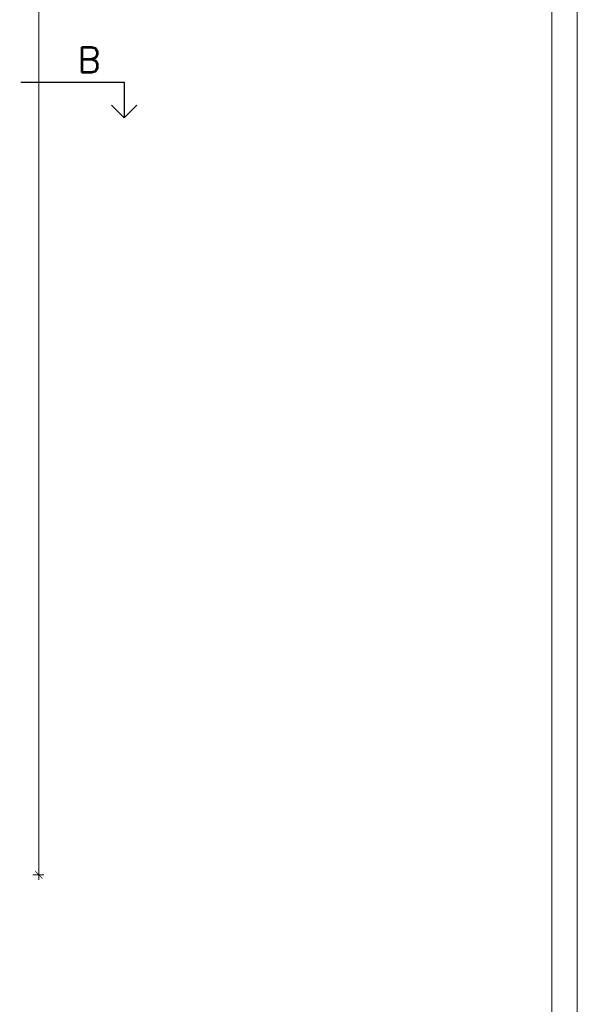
# Model space of a CAD drawing. Header units: millimetres. Extents: x -5207 to 173417, y -28809 to -6400.
# Tile 139 of 256: x 15466 to 16556, y -13641 to -11717. Entities that reach past the tile are written whole.
import ezdxf

# ---------------------------------------------------------------- set-up
doc = ezdxf.new("R2010")
doc.units = ezdxf.units.MM
doc.linetypes.add('HIDDEN', pattern=[9.525, 6.35, -3.175])
for name, color, linetype, lineweight in [('m_tabela', 7, 'Continuous', 15), ('m_wymiary', 1, 'Continuous', 9), ('mr_przekroje', 6, 'Continuous', 25)]:
    doc.layers.add(name, color=color, linetype=linetype, lineweight=lineweight)
doc.styles.get("Standard").update_dxf_attribs({"font": 'txt.shx'})
doc.styles.add('WYM', font='simplex.shx', dxfattribs={"width": 0.5})
doc.dimstyles.new('ZOL_3DPROJEKT100', dxfattribs={"dimscale": 2, "dimtxt": 10, "dimasz": 5, "dimexe": 0, "dimexo": 0, "dimgap": 3, "dimtad": 1, "dimdec": 1, "dimrnd": 0.5, "dimdsep": 46, "dimtxsty": 'WYM', "dimblk1": 'YARA', "dimblk2": 'YARA', "dimsah": 1, "dimcen": 1.2, "dimdle": 6, "dimclrd": 1, "dimclre": 250, "dimclrt": 7, "dimadec": 1, "dimazin": 0, "dimtfac": 1, "dimtdec": 1, "dimtix": 1, "dimtmove": 2, "dimatfit": 3, "dimldrblk": 'WW', "dimfxl": 1, "dimfxlon": 1, "dimtolj": 1, "dimtzin": 0, "dimlwd": -1, "dimlwe": 0, "dimarcsym": 0})

# ---------------------------------------------------------------- blocks, each defined once
blk = doc.blocks.new('DIMTICK')
for p, q in [((-1, 0), (1, 0)), ((0, 1), (0, -1))]:
    blk.add_line(p, q)
at = {"const_width": 0.141}
blk.add_lwpolyline([(0.71, 0.71), (-0.71, -0.71)], dxfattribs=at)
blk = doc.blocks.new('YARA')
at = {"layer": 'm_wymiary'}
blk.add_blockref('DIMTICK', (0, 0), dxfattribs=at)
blk = doc.blocks.new('*D4425')
at = {"layer": 'Defpoints', "color": 0, "ltscale": 2, "transparency": 16777216}
for p in [(14020.4, -9859.3), (15503.3, -9859.3), (14666.9, -13388.3)]:
    blk.add_point(p, dxfattribs=at)
at = {"layer": 'm_wymiary', "color": 250, "linetype": 'HIDDEN', "lineweight": 0, "ltscale": 2, "transparency": 16777216}
for p, q in [((15491.3, -9859.3), (15503.3, -9859.3)), ((15491.3, -13388.3), (15503.3, -13388.3))]:
    blk.add_line(p, q, dxfattribs=at)
at = {"layer": 'm_wymiary', "color": 1, "ltscale": 2, "transparency": 16777216}
blk.add_line((15503.3, -13378.3), (15503.3, -9869.3), dxfattribs=at)
at = {"layer": 'm_wymiary', "color": 1, "ltscale": 2, "transparency": 16777216, "xscale": 10, "yscale": 10, "zscale": 10}
for p, rotation in [((15503.3, -9859.3), 90), ((15503.3, -13388.3), 270)]:
    blk.add_blockref('YARA', p, dxfattribs=dict(at, rotation=rotation))
at = {"layer": 'm_wymiary', "color": 7, "ltscale": 2, "transparency": 16777216, "insert": (15486.3, -11623.8), "char_height": 22, "attachment_point": 5, "rotation": 90, "style": 'WYM'}
blk.add_mtext('\\A1;3529', dxfattribs=at)
blk = doc.blocks.new('WW')
at = {"ltscale": 2}
for p, q in [((3, 3), (-3, -3)), ((0, -3), (0, 3)), ((-6.31, 0), (6.1, 0))]:
    blk.add_line(p, q, dxfattribs=at)

msp = doc.modelspace()

# ---------------------------------------------------------------- linework, layer by layer
at = {"layer": 'm_tabela'}
for p, q in [((16555.673, -14634.2257), (16555.673, -8694.2257)), ((16505.673, -14584.2257), (16505.673, -8744.2257))]:
    msp.add_line(p, q, dxfattribs=at)
at = {"layer": 'mr_przekroje'}
for points in [[(15468.3245, -11839.2305), (15670.0295, -11839.2305), (15670.0295, -11909.2305)], [(15670.0295, -11909.2305), (15645.2808, -11884.4818)], [(15670.0295, -11909.2305), (15694.7782, -11884.4818)]]:
    msp.add_lwpolyline(points, dxfattribs=at)

# ---------------------------------------------------------------- texts
at = {"layer": 'mr_przekroje', "insert": (15623.8516, -11770.6768), "char_height": 50, "attachment_point": 3}
msp.add_mtext_dynamic_manual_height_columns('B', width=67.047612, gutter_width=12.5, heights=[0], dxfattribs=at)

# ---------------------------------------------------------------- dimensions: what is measured, and where the dimension line sits
at = {"layer": 'm_wymiary', "ltscale": 2}
dim = msp.add_linear_dim(base=(15503.297, -9859.2708), p1=(14666.947, -13388.2708), p2=(14020.447, -9859.2708), angle=90, dimstyle='ZOL_3DPROJEKT100', override={"dimtxt": 11, "dimfxl": 6}, dxfattribs=at)
dim.commit()
dim.dimension.update_dxf_attribs({"geometry": '*D4425', "text_midpoint": (15486.297, -11623.7708)})

doc.saveas('drawing.dxf')
